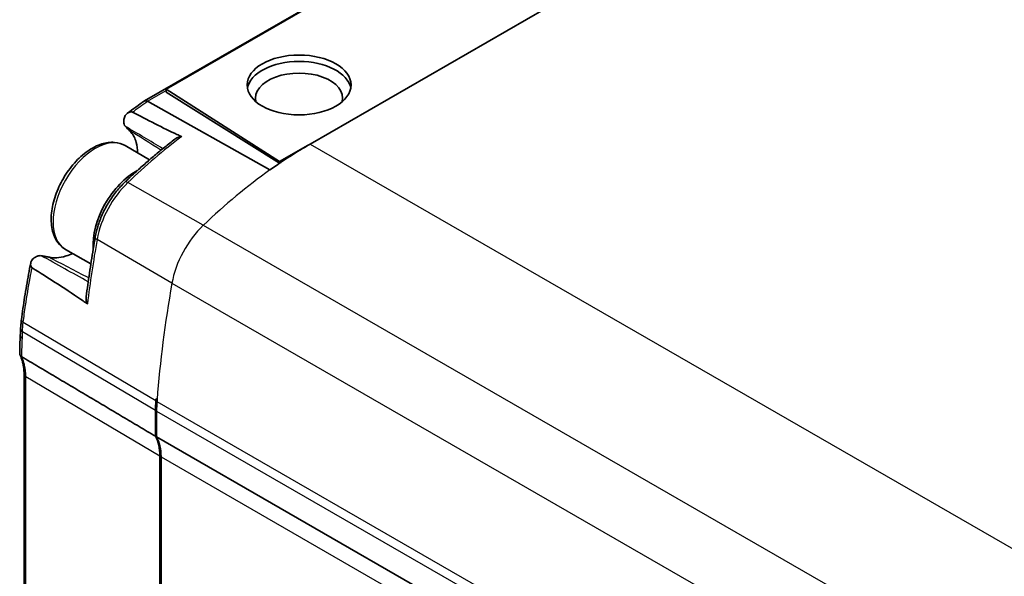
# Model space of a CAD drawing. Header units: millimetres. Extents: x 0 to 420, y 0 to 297.
# Tile 31 of 53: x 292 to 323, y 122 to 140. Entities that reach past the tile are written whole.
import ezdxf

# ---------------------------------------------------------------- set-up
doc = ezdxf.new("R2010")
doc.units = ezdxf.units.MM
doc.layers.add('Sichtbar (ISO)', color=7, linetype='Continuous', lineweight=35)
doc.layers.add('Sichtbar schmal (ISO)', color=7, linetype='Continuous', lineweight=25)

msp = doc.modelspace()

# ---------------------------------------------------------------- linework, layer by layer
at = {"layer": 'Sichtbar (ISO)'}
for p, q in [((320.066, 151.32), (296.161, 137.554)), ((296.848, 137.931), (319.675, 151.076)), ((322.782, 148.488), (301.414, 136.183)), ((300.45, 135.627), (296.848, 137.931)), ((296.849, 137.827), (296.848, 137.931)), ((300.45, 135.582), (296.849, 137.827)), ((300.143, 135.365), (296.256, 137.543)), ((296.256, 137.543), (296.256, 137.543)), ((295.545, 136.135), (296.322, 135.688)), ((300.45, 135.627), (301.359, 136.151)), ((300.45, 135.582), (300.45, 135.627)), ((300.45, 135.582), (300.485, 135.602)), ((293.649, 132.842), (294.454, 132.378)), ((292.334, 128.874), (292.334, 119.57)), ((296.507, 126.908), (296.507, 127.729)), ((296.542, 126.887), (296.542, 127.708)), ((340.46, 101.596), (296.542, 126.887)), ((296.648, 116.973), (296.648, 126.276)), ((296.683, 116.952), (296.683, 126.256))]:
    msp.add_line(p, q, dxfattribs=at)
msp.add_ellipse((301.067, 138.06), major_axis=(-1.65, 0), ratio=0.575862, dxfattribs=at)
for centre, major_axis, ratio, start_param, end_param in [((301.067, 137.858), (-1.65, 0), 0.575862, 3.24788, 6.176898), ((301.067, 137.641), (1.383, 0), 0.575862, 6.141693, 9.56627), ((296.194, 126.799), (-8.892, -12.332), 0.506837, 4.103106, 4.153363), ((301.414, 123.599), (7.681, 13.338), 0.578093, 0.783464, 0.900506), ((295.87, 133.755), (-0.948, -1.647), 0.578093, 3.880525, 5.576818), ((306.319, 121.087), (9.9, -17.434), 0.57804, 3.880918, 3.916956), ((364.151, 83.16), (50.513, -89.812), 0.572006, 3.87771, 3.880197), ((299.355, 129.369), (2.01, 3.491), 0.578093, 2.264104, 2.354261), ((319.418, 138.825), (16.227, 28.178), 0.578093, 2.261942, 2.264104), ((796.707, -119.126), (-1116.885, 609.016), 0.019596, 1.117164, 1.117199), ((299.391, 129.349), (2.011, 3.491), 0.578093, 2.264104, 2.354261), ((319.453, 138.805), (16.227, 28.179), 0.578093, 2.261904, 2.264104), ((295.234, 125.462), (0.998, 1.734), 0.578093, 5.495853, 5.946805), ((295.269, 125.441), (0.998, 1.733), 0.578093, 5.495853, 5.94688)]:
    msp.add_ellipse(centre, major_axis=major_axis, ratio=ratio, start_param=start_param, end_param=end_param, dxfattribs=at)
for points, knots in [([(296.256, 137.543), (296.238, 137.554), (296.22, 137.56), (296.187, 137.564), (296.173, 137.561), (296.16, 137.553), (296.158, 137.552), (296.157, 137.551)], [0, 0, 0, 0, 0.00780148, 0.00780148, 0.01561363, 0.01561363, 0.01636564, 0.01636564, 0.01636564, 0.01636564]), ([(295.547, 136.751), (295.537, 136.762), (295.519, 136.782), (295.497, 136.851), (295.494, 136.891), (295.504, 136.973), (295.514, 137.014), (295.53, 137.056)], [0, 0, 0, 0, 0.00867399, 0.00867399, 0.01662727, 0.01662727, 0.02326213, 0.02326213, 0.02326213, 0.02326213]), ([(295.53, 137.056), (295.54, 137.082), (295.556, 137.107), (295.602, 137.156), (295.634, 137.177), (295.685, 137.2), (295.706, 137.206), (295.734, 137.208), (295.744, 137.208), (295.761, 137.206), (295.769, 137.203), (295.776, 137.2)], [0, 0, 0, 0, 0.00943195, 0.00943195, 0.02212735, 0.02212735, 0.03065201, 0.03065201, 0.03478809, 0.03478809, 0.0386854, 0.0386854, 0.0386854, 0.0386854]), ([(295.641, 136.645), (295.625, 136.663), (295.61, 136.68), (295.579, 136.716), (295.563, 136.733), (295.547, 136.751)], [0, 0, 0, 0, 0.0137304, 0.0137304, 0.02762514, 0.02762514, 0.02762514, 0.02762514]), ([(295.94, 135.908), (295.936, 136.027), (295.921, 136.138), (295.858, 136.362), (295.805, 136.467), (295.687, 136.609), (295.645, 136.64), (295.641, 136.645)], [0.2169813, 0.2169813, 0.2169813, 0.2169813, 0.2678801, 0.2678801, 0.3316851, 0.3316851, 0.3744065, 0.3744065, 0.3744065, 0.3744065]), ([(297.122, 136.34), (297.015, 136.257), (296.908, 136.173), (296.694, 136.001), (296.587, 135.913), (296.375, 135.734), (296.269, 135.643), (296.059, 135.458), (295.954, 135.364), (295.745, 135.173), (295.641, 135.076), (295.538, 134.977)], [4.8779474, 4.8779474, 4.8779474, 4.8779474, 4.9081359, 4.9081359, 4.9383244, 4.9383244, 4.9685128, 4.9685128, 4.9987013, 4.9987013, 5.0288898, 5.0288898, 5.0288898, 5.0288898]), ([(297.122, 136.34), (297.164, 136.372), (297.209, 136.394), (297.265, 136.415), (297.283, 136.42), (297.311, 136.425), (297.32, 136.425), (297.33, 136.424), (297.333, 136.423), (297.337, 136.421), (297.338, 136.421), (297.338, 136.421)], [-0.01251629, -0.01251629, -0.01251629, -0.01251629, -0.0071324, -0.0071324, -0.00418765, -0.00418765, -0.0019149, -0.0019149, -0.0007305, -0.0007305, -0.00049027, -0.00049027, -0.00049027, -0.00049027]), ([(295.545, 136.135), (295.443, 136.194), (295.326, 136.229), (295.075, 136.249), (294.94, 136.23), (294.655, 136.142), (294.504, 136.065), (294.21, 135.86), (294.067, 135.731), (293.804, 135.436), (293.684, 135.271), (293.48, 134.921), (293.395, 134.736), (293.267, 134.364), (293.224, 134.176), (293.187, 133.813), (293.193, 133.638), (293.259, 133.32), (293.319, 133.177), (293.473, 132.97), (293.555, 132.896), (293.649, 132.842)], [3.928925, 3.928925, 3.928925, 3.928925, 4.196353, 4.196353, 4.487304, 4.487304, 4.815413, 4.815413, 5.153413, 5.153413, 5.488913, 5.488913, 5.822918, 5.822918, 6.158235, 6.158235, 6.49618, 6.49618, 6.82551, 6.82551, 7.070517, 7.070517, 7.070517, 7.070517]), ([(295.538, 134.977), (295.444, 134.888), (295.354, 134.79), (295.185, 134.58), (295.106, 134.468), (294.961, 134.235), (294.896, 134.114), (294.78, 133.866), (294.731, 133.74), (294.649, 133.487), (294.617, 133.361), (294.595, 133.236)], [5.02889, 5.02889, 5.02889, 5.02889, 5.235196, 5.235196, 5.441503, 5.441503, 5.647809, 5.647809, 5.854116, 5.854116, 6.060422, 6.060422, 6.060422, 6.060422]), ([(294.595, 133.236), (294.573, 133.108), (294.551, 132.981), (294.509, 132.725), (294.488, 132.598), (294.448, 132.344), (294.429, 132.217), (294.392, 131.963), (294.374, 131.837), (294.34, 131.584), (294.323, 131.459), (294.307, 131.333)], [6.0604222, 6.0604222, 6.0604222, 6.0604222, 6.07376877, 6.07376877, 6.08711535, 6.08711535, 6.10046192, 6.10046192, 6.1138085, 6.1138085, 6.12715507, 6.12715507, 6.12715507, 6.12715507]), ([(292.616, 132.538), (292.644, 132.561), (292.672, 132.581), (292.738, 132.62), (292.775, 132.634), (292.81, 132.64)], [0.00460174, 0.00460174, 0.00460174, 0.00460174, 0.01648224, 0.01648224, 0.03263815, 0.03263815, 0.03263815, 0.03263815]), ([(292.879, 132.64), (292.919, 132.632), (292.958, 132.625), (293.037, 132.61), (293.077, 132.603), (293.116, 132.595)], [0, 0, 0, 0, 0.02148842, 0.02148842, 0.04291026, 0.04291026, 0.04291026, 0.04291026]), ([(293.116, 132.595), (293.12, 132.594), (293.132, 132.592), (293.276, 132.565), (293.443, 132.562), (293.74, 132.652), (293.809, 132.678), (293.88, 132.709)], [0, 0, 0, 0, 0.00217464, 0.00217464, 0.01945425, 0.01945425, 0.02460101, 0.02460101, 0.02460101, 0.02460101]), ([(292.548, 132.416), (292.523, 132.294), (292.5, 132.173), (292.455, 131.931), (292.433, 131.81), (292.392, 131.568), (292.372, 131.448), (292.334, 131.207), (292.316, 131.086), (292.282, 130.846), (292.266, 130.726), (292.25, 130.607)], [0.3066755, 0.3066755, 0.3066755, 0.3066755, 0.3498869, 0.3498869, 0.3930984, 0.3930984, 0.4363098, 0.4363098, 0.4795213, 0.4795213, 0.5227328, 0.5227328, 0.5227328, 0.5227328]), ([(292.589, 132.255), (292.586, 132.257), (292.582, 132.259), (292.576, 132.265), (292.572, 132.269), (292.559, 132.286), (292.553, 132.301), (292.543, 132.339), (292.541, 132.364), (292.547, 132.419), (292.555, 132.448), (292.58, 132.499), (292.596, 132.52), (292.616, 132.538)], [-0.03719555, -0.03719555, -0.03719555, -0.03719555, -0.03557686, -0.03557686, -0.03341737, -0.03341737, -0.02706936, -0.02706936, -0.01839776, -0.01839776, -0.00879872, -0.00879872, 0, 0, 0, 0]), ([(294.346, 131.109), (294.346, 131.109), (294.345, 131.109), (294.343, 131.112), (294.34, 131.114), (294.334, 131.122), (294.328, 131.131), (294.316, 131.167), (294.31, 131.194), (294.303, 131.256), (294.303, 131.294), (294.307, 131.333)], [-0.05673688, -0.05673688, -0.05673688, -0.05673688, -0.0565241, -0.0565241, -0.05547168, -0.05547168, -0.0529152, -0.0529152, -0.04972875, -0.04972875, -0.04618665, -0.04618665, -0.04618665, -0.04618665]), ([(292.25, 130.607), (292.248, 130.587), (292.245, 130.568), (292.241, 130.529), (292.239, 130.509), (292.235, 130.471), (292.233, 130.451), (292.23, 130.413), (292.229, 130.394), (292.226, 130.355), (292.225, 130.336), (292.224, 130.317)], [0, 0, 0, 0, 0.00676995, 0.00676995, 0.01353989, 0.01353989, 0.02030984, 0.02030984, 0.02707978, 0.02707978, 0.03384973, 0.03384973, 0.03384973, 0.03384973]), ([(292.252, 129.438), (292.234, 129.449), (292.22, 129.463), (292.2, 129.494), (292.195, 129.512), (292.195, 129.531), (292.195, 129.532), (292.195, 129.533)], [0, 0, 0, 0, 0.00763573, 0.00763573, 0.01537581, 0.01537581, 0.0157616, 0.0157616, 0.0157616, 0.0157616]), ([(292.206, 129.485), (292.214, 129.471), (292.221, 129.456), (292.234, 129.426), (292.241, 129.41), (292.253, 129.377), (292.259, 129.36), (292.271, 129.326), (292.276, 129.308), (292.286, 129.271), (292.291, 129.253), (292.296, 129.233)], [0.08017475, 0.08017475, 0.08017475, 0.08017475, 0.08955603, 0.08955603, 0.09893732, 0.09893732, 0.1083186, 0.1083186, 0.11769988, 0.11769988, 0.12708117, 0.12708117, 0.12708117, 0.12708117]), ([(292.296, 129.233), (292.301, 129.212), (292.305, 129.19), (292.313, 129.145), (292.317, 129.122), (292.323, 129.075), (292.326, 129.051), (292.33, 129.001), (292.331, 128.976), (292.334, 128.926), (292.334, 128.9), (292.334, 128.874)], [2.9087439, 2.9087439, 2.9087439, 2.9087439, 2.9553137, 2.9553137, 3.0018834, 3.0018834, 3.0484532, 3.0484532, 3.0950229, 3.0950229, 3.1415927, 3.1415927, 3.1415927, 3.1415927])]:
    msp.add_open_spline(points, degree=3, knots=knots, dxfattribs=at)
for points, degree in [([(295.776, 137.2), (296.216, 136.969), (296.775, 136.682), (297.187, 136.49)], 3), ([(297.338, 136.421), (297.286, 136.444), (297.234, 136.468), (297.187, 136.49)], 3), ([(292.81, 132.64), (292.835, 132.644), (292.858, 132.644), (292.879, 132.64)], 3), ([(294.21, 131.205), (293.76, 131.518), (293.073, 131.952), (292.589, 132.255)], 3), ([(294.21, 131.205), (294.258, 131.172), (294.304, 131.14), (294.346, 131.109)], 3), ([(292.253, 129.437), (292.253, 129.437), (292.252, 129.438), (292.252, 129.438)], 3), ([(296.507, 126.908), (294.402, 128.16), (292.253, 129.437)], 2)]:
    msp.add_open_spline(points, degree=degree, dxfattribs=at)
at = {"layer": 'Sichtbar schmal (ISO)'}
for p, q in [((296.256, 137.543), (296.848, 137.884)), ((301.414, 136.183), (368.589, 97.499)), ((298.026, 133.607), (295.63, 134.963)), ((298.026, 133.607), (365.201, 94.923)), ((297.028, 131.764), (294.653, 133.16)), ((297.028, 131.764), (364.203, 93.081)), ((296.518, 128.032), (292.306, 130.516)), ((296.507, 127.729), (292.281, 130.227)), ((296.648, 126.276), (292.391, 128.793)), ((292.391, 119.489), (292.391, 128.793)), ((296.553, 128.011), (341.438, 102.164)), ((296.542, 127.708), (341.17, 102.008)), ((296.683, 126.256), (340.17, 101.213))]:
    msp.add_line(p, q, dxfattribs=at)
for centre, major_axis, ratio, start_param, end_param in [((294.597, 134.488), (-0.948, -1.647), 0.578093, 3.141593, 6.283185), ((299.008, 124.985), (7.659, 13.3), 0.578093, 0.937906, 1.099965), ((301.414, 123.599), (7.681, 13.338), 0.578093, 0.900506, 1.099965), ((296.088, 133.61), (1.039, 1.804), 0.578093, 1.099965, 2.131498), ((295.676, 134.832), (-0.138, 0.145), 0.370146, 5.397147, 6.283185), ((298.494, 132.225), (1.061, 1.842), 0.578093, 1.099965, 2.131498), ((294.792, 133.202), (-0.197, 0.035), 0.433917, 0, 0.861063), ((317.047, 140.19), (16.205, 28.14), 0.578093, 2.131498, 2.203363), ((319.453, 138.805), (16.227, 28.179), 0.578093, 2.131498, 2.261904), ((292.449, 130.581), (-0.198, 0.026), 0.556152, 0, 0.84201), ((292.414, 130.104), (-0.2, 0.01), 0.607347, 0, 0.801053), ((292.424, 130.307), (-0.2, 0.01), 0.608722, 0, 0.802424), ((363.9, 83.037), (-50.304, 89.656), 0.570477, 0.735926, 0.738416), ((306.067, 120.974), (-9.689, 17.268), 0.570477, 0.738416, 0.77533), ((292.491, 129.279), (-0.195, -0.045), 0.693716, 0, 0.626015), ((290.92, 127.946), (1.038, 1.803), 0.578093, 5.495853, 5.728702), ((292.534, 128.874), (-0.2, 0), 0.575862, 0, 0.772308)]:
    msp.add_ellipse(centre, major_axis=major_axis, ratio=ratio, start_param=start_param, end_param=end_param, dxfattribs=at)
for points, knots in [([(295.776, 137.2), (295.856, 137.259), (295.937, 137.318), (296.097, 137.432), (296.177, 137.488), (296.256, 137.543)], [-1.41227553, -1.41227553, -1.41227553, -1.41227553, -1.37871221, -1.37871221, -1.34575597, -1.34575597, -1.34575597, -1.34575597]), ([(292.306, 130.516), (292.329, 130.697), (292.354, 130.878), (292.425, 131.35), (292.474, 131.642), (292.547, 132.041), (292.568, 132.148), (292.589, 132.255)], [-0.5227328, -0.5227328, -0.5227328, -0.5227328, -0.4573912, -0.4573912, -0.3528446, -0.3528446, -0.3147105, -0.3147105, -0.3147105, -0.3147105]), ([(292.281, 130.227), (292.281, 130.239), (292.282, 130.251), (292.284, 130.281), (292.285, 130.3), (292.289, 130.35), (292.291, 130.381), (292.298, 130.446), (292.302, 130.481), (292.306, 130.516)], [-0.03384973, -0.03384973, -0.03384973, -0.03384973, -0.02961851, -0.02961851, -0.02284856, -0.02284856, -0.01201665, -0.01201665, 0, 0, 0, 0]), ([(292.351, 129.163), (292.343, 129.197), (292.334, 129.23), (292.308, 129.312), (292.29, 129.361), (292.264, 129.416), (292.258, 129.427), (292.253, 129.437)], [-0.12708117, -0.12708117, -0.12708117, -0.12708117, -0.11119602, -0.11119602, -0.08577979, -0.08577979, -0.07967482, -0.07967482, -0.07967482, -0.07967482])]:
    msp.add_open_spline(points, degree=3, knots=knots, dxfattribs=at)
for points in [[(296.74, 136.038), (296.343, 136.276), (295.945, 136.513), (295.547, 136.751)], [(296.682, 135.99), (296.335, 136.208), (295.988, 136.427), (295.641, 136.645)], [(294.371, 131.812), (293.874, 132.088), (293.376, 132.364), (292.879, 132.64)], [(294.388, 131.934), (293.964, 132.154), (293.54, 132.375), (293.116, 132.595)]]:
    msp.add_open_spline(points, degree=3, dxfattribs=at)

doc.saveas('drawing.dxf')
